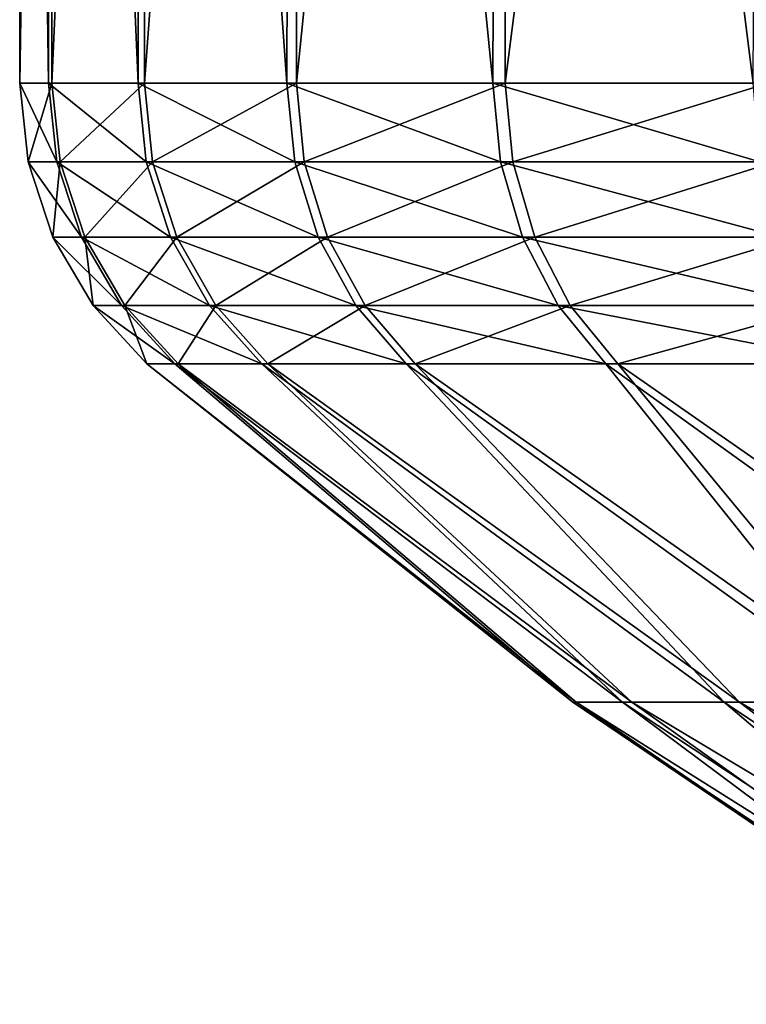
# Model space of a CAD drawing. Header units: metres. Extents: x -90 to 90, y -123 to 74.
# Tile 11 of 131: x -22.5 to -18.61, y -73.3 to -68.02. Entities that reach past the tile are written whole.
import ezdxf

# ---------------------------------------------------------------- set-up
doc = ezdxf.new("R2010")
doc.units = ezdxf.units.M
doc.layers.add('solid_11662012', color=7, linetype='CONTINUOUS')

msp = doc.modelspace()

# ---------------------------------------------------------------- linework, layer by layer
at = {"layer": 'solid_11662012'}
for points in [[(-22.5, -57.549999), (-22.499887, -68.360306, -0.07122), (-22.345064, -68.360306, 2.63592)], [(-22.335949, -57.549999, 2.712075), (-22.5, -57.549999), (-22.345064, -68.360306, 2.63592)], [(-22.5, -57.549999), (-22.335949, -57.549999, -2.712075), (-22.499887, -68.360306, -0.07122)], [(-22.335949, -57.549999, -2.712075), (-22.32793, -68.360306, -2.777326), (-22.499887, -68.360306, -0.07122)], [(-22.335949, -57.549999, 2.712075), (-22.345064, -68.360306, 2.63592), (-21.865711, -68.360306, 5.304778)], [(-21.846191, -57.549999, 5.384603), (-22.335949, -57.549999, 2.712075), (-21.865711, -68.360306, 5.304778)], [(-22.335949, -57.549999, -2.712075), (-21.846191, -57.549999, -5.384603), (-22.32793, -68.360306, -2.777326)], [(-21.846191, -57.549999, -5.384603), (-21.83169, -68.360306, -5.443095), (-22.32793, -68.360306, -2.777326)], [(-21.846191, -57.549999, 5.384603), (-21.865711, -68.360306, 5.304778), (-21.068789, -68.360306, 7.89659)], [(-21.037865, -57.549999, 7.97861), (-21.846191, -57.549999, 5.384603), (-21.068789, -68.360306, 7.89659)], [(-21.846191, -57.549999, -5.384603), (-21.037865, -57.549999, -7.97861), (-21.83169, -68.360306, -5.443095)], [(-21.037865, -57.549999, -7.97861), (-21.018375, -68.360306, -8.029811), (-21.83169, -68.360306, -5.443095)], [(-21.037865, -57.549999, 7.97861), (-21.068789, -68.360306, 7.89659), (-19.965872, -68.360306, 10.373715)], [(-19.92276, -57.549999, 10.456271), (-21.037865, -57.549999, 7.97861), (-19.965872, -68.360306, 10.373715)], [(-21.037865, -57.549999, -7.97861), (-19.92276, -57.549999, -10.456271), (-21.018375, -68.360306, -8.029811)], [(-19.92276, -57.549999, -10.456271), (-19.899799, -68.360306, -10.499905), (-21.018375, -68.360306, -8.029811)], [(-19.92276, -57.549999, 10.456271), (-19.965872, -68.360306, 10.373715), (-18.572977, -68.360306, 12.700178)], [(-18.517138, -57.549999, 12.781457), (-19.92276, -57.549999, 10.456271), (-18.572977, -68.360306, 12.700178)], [(-19.92276, -57.549999, -10.456271), (-18.517138, -57.549999, -12.781457), (-19.899799, -68.360306, -10.499905)], [(-18.517138, -57.549999, -12.781457), (-18.492205, -68.360306, -12.817502), (-19.899799, -68.360306, -10.499905)], [(-22.300484, -68.781685, 2.630641), (-22.345064, -68.360306, 2.63592), (-22.499887, -68.360306, -0.07122)], [(-22.454994, -68.781685, -0.071102), (-22.499887, -68.360306, -0.07122), (-22.32793, -68.360306, -2.777326)], [(-22.300484, -68.781685, 2.630641), (-22.499887, -68.360306, -0.07122), (-22.454994, -68.781685, -0.071102)], [(-22.454994, -68.781685, -0.071102), (-22.32793, -68.360306, -2.777326), (-22.283377, -68.781685, -2.771812)], [(-21.822088, -68.781685, 5.294177), (-21.865711, -68.360306, 5.304778), (-22.345064, -68.360306, 2.63592)], [(-21.822088, -68.781685, 5.294177), (-22.345064, -68.360306, 2.63592), (-22.300484, -68.781685, 2.630641)], [(-22.283377, -68.781685, -2.771812), (-22.32793, -68.360306, -2.777326), (-21.83169, -68.360306, -5.443095)], [(-22.283377, -68.781685, -2.771812), (-21.83169, -68.360306, -5.443095), (-21.788124, -68.781685, -5.432265)], [(-21.026756, -68.781685, 7.880822), (-21.068789, -68.360306, 7.89659), (-21.865711, -68.360306, 5.304778)], [(-21.026756, -68.781685, 7.880822), (-21.865711, -68.360306, 5.304778), (-21.822088, -68.781685, 5.294177)], [(-21.788124, -68.781685, -5.432265), (-21.83169, -68.360306, -5.443095), (-21.018375, -68.360306, -8.029811)], [(-21.788124, -68.781685, -5.432265), (-21.018375, -68.360306, -8.029811), (-20.976427, -68.781685, -8.013822)], [(-19.926039, -68.781685, 10.353009), (-19.965872, -68.360306, 10.373715), (-21.068789, -68.360306, 7.89659)], [(-19.926039, -68.781685, 10.353009), (-21.068789, -68.360306, 7.89659), (-21.026756, -68.781685, 7.880822)], [(-20.976427, -68.781685, -8.013822), (-21.018375, -68.360306, -8.029811), (-19.899799, -68.360306, -10.499905)], [(-20.976427, -68.781685, -8.013822), (-19.899799, -68.360306, -10.499905), (-19.860077, -68.781685, -10.478989)], [(-18.535923, -68.781685, 12.674832), (-18.572977, -68.360306, 12.700178), (-19.965872, -68.360306, 10.373715)], [(-18.535923, -68.781685, 12.674832), (-19.965872, -68.360306, 10.373715), (-19.926039, -68.781685, 10.353009)], [(-19.860077, -68.781685, -10.478989), (-19.899799, -68.360306, -10.499905), (-18.492205, -68.360306, -12.817502)], [(-19.860077, -68.781685, -10.478989), (-18.492205, -68.360306, -12.817502), (-18.455286, -68.781685, -12.791962)], [(-22.454994, -68.781685, -0.071102), (-22.321808, -69.185303, -0.07068), (-22.168213, -69.185303, 2.615038)], [(-22.454994, -68.781685, -0.071102), (-22.283377, -68.781685, -2.771812), (-22.321808, -69.185303, -0.07068)], [(-22.300484, -68.781685, 2.630641), (-22.454994, -68.781685, -0.071102), (-22.168213, -69.185303, 2.615038)], [(-22.283377, -68.781685, -2.771812), (-22.151207, -69.185303, -2.755371), (-22.321808, -69.185303, -0.07068)], [(-22.300484, -68.781685, 2.630641), (-22.168213, -69.185303, 2.615038), (-21.692656, -69.185303, 5.262775)], [(-21.822088, -68.781685, 5.294177), (-22.300484, -68.781685, 2.630641), (-21.692656, -69.185303, 5.262775)], [(-22.283377, -68.781685, -2.771812), (-21.788124, -68.781685, -5.432265), (-22.151207, -69.185303, -2.755371)], [(-21.788124, -68.781685, -5.432265), (-21.658892, -69.185303, -5.400044), (-22.151207, -69.185303, -2.755371)], [(-21.822088, -68.781685, 5.294177), (-21.692656, -69.185303, 5.262775), (-20.90204, -69.185303, 7.834078)], [(-21.026756, -68.781685, 7.880822), (-21.822088, -68.781685, 5.294177), (-20.90204, -69.185303, 7.834078)], [(-21.788124, -68.781685, -5.432265), (-20.976427, -68.781685, -8.013822), (-21.658892, -69.185303, -5.400044)], [(-20.976427, -68.781685, -8.013822), (-20.852011, -69.185303, -7.966289), (-21.658892, -69.185303, -5.400044)], [(-21.026756, -68.781685, 7.880822), (-20.90204, -69.185303, 7.834078), (-19.807852, -69.185303, 10.291602)], [(-19.926039, -68.781685, 10.353009), (-21.026756, -68.781685, 7.880822), (-19.807852, -69.185303, 10.291602)], [(-20.976427, -68.781685, -8.013822), (-19.860077, -68.781685, -10.478989), (-20.852011, -69.185303, -7.966289)], [(-19.860077, -68.781685, -10.478989), (-19.742281, -69.185303, -10.416834), (-20.852011, -69.185303, -7.966289)], [(-19.926039, -68.781685, 10.353009), (-19.807852, -69.185303, 10.291602), (-18.425982, -69.185303, 12.599654)], [(-18.535923, -68.781685, 12.674832), (-19.926039, -68.781685, 10.353009), (-18.425982, -69.185303, 12.599654)], [(-19.860077, -68.781685, -10.478989), (-18.455286, -68.781685, -12.791962), (-19.742281, -69.185303, -10.416834)], [(-18.455286, -68.781685, -12.791962), (-18.345821, -69.185303, -12.716089), (-19.742281, -69.185303, -10.416834)], [(-22.321808, -69.185303, -0.07068), (-22.106339, -69.551659, -0.069998), (-21.954227, -69.551659, 2.589795)], [(-22.321808, -69.185303, -0.07068), (-22.151207, -69.185303, -2.755371), (-22.106339, -69.551659, -0.069998)], [(-22.168213, -69.185303, 2.615038), (-22.321808, -69.185303, -0.07068), (-21.954227, -69.551659, 2.589795)], [(-22.168213, -69.185303, 2.615038), (-21.954227, -69.551659, 2.589795), (-21.483259, -69.551659, 5.211975)], [(-21.692656, -69.185303, 5.262775), (-22.168213, -69.185303, 2.615038), (-21.483259, -69.551659, 5.211975)], [(-22.151207, -69.185303, -2.755371), (-21.937386, -69.551659, -2.728774), (-22.106339, -69.551659, -0.069998)], [(-22.151207, -69.185303, -2.755371), (-21.658892, -69.185303, -5.400044), (-21.937386, -69.551659, -2.728774)], [(-21.658892, -69.185303, -5.400044), (-21.449823, -69.551659, -5.347919), (-21.937386, -69.551659, -2.728774)], [(-21.692656, -69.185303, 5.262775), (-21.483259, -69.551659, 5.211975), (-20.700277, -69.551659, 7.758458)], [(-20.90204, -69.185303, 7.834078), (-21.692656, -69.185303, 5.262775), (-20.700277, -69.551659, 7.758458)], [(-21.658892, -69.185303, -5.400044), (-20.852011, -69.185303, -7.966289), (-21.449823, -69.551659, -5.347919)], [(-20.852011, -69.185303, -7.966289), (-20.65073, -69.551659, -7.889392), (-21.449823, -69.551659, -5.347919)], [(-20.90204, -69.185303, 7.834078), (-20.700277, -69.551659, 7.758458), (-19.61665, -69.551659, 10.192259)], [(-19.807852, -69.185303, 10.291602), (-20.90204, -69.185303, 7.834078), (-19.61665, -69.551659, 10.192259)], [(-20.852011, -69.185303, -7.966289), (-19.742281, -69.185303, -10.416834), (-20.65073, -69.551659, -7.889392)], [(-19.742281, -69.185303, -10.416834), (-19.551712, -69.551659, -10.316282), (-20.65073, -69.551659, -7.889392)], [(-19.807852, -69.185303, 10.291602), (-19.61665, -69.551659, 10.192259), (-18.248119, -69.551659, 12.478032)], [(-18.425982, -69.185303, 12.599654), (-19.807852, -69.185303, 10.291602), (-18.248119, -69.551659, 12.478032)], [(-19.742281, -69.185303, -10.416834), (-18.345821, -69.185303, -12.716089), (-19.551712, -69.551659, -10.316282)], [(-18.345821, -69.185303, -12.716089), (-18.168732, -69.551659, -12.593343), (-19.551712, -69.551659, -10.316282)], [(-22.106339, -69.551659, -0.069998), (-21.81864, -69.863937, -0.069092), (-21.668509, -69.863937, 2.556085)], [(-22.106339, -69.551659, -0.069998), (-21.937386, -69.551659, -2.728774), (-21.81864, -69.863937, -0.069092)], [(-21.954227, -69.551659, 2.589795), (-22.106339, -69.551659, -0.069998), (-21.668509, -69.863937, 2.556085)], [(-21.954227, -69.551659, 2.589795), (-21.668509, -69.863937, 2.556085), (-21.203672, -69.863937, 5.144138)], [(-21.483259, -69.551659, 5.211975), (-21.954227, -69.551659, 2.589795), (-21.203672, -69.863937, 5.144138)], [(-21.937386, -69.551659, -2.728774), (-21.651886, -69.863937, -2.693266), (-21.81864, -69.863937, -0.069092)], [(-21.937386, -69.551659, -2.728774), (-21.449823, -69.551659, -5.347919), (-21.651886, -69.863937, -2.693266)], [(-21.449823, -69.551659, -5.347919), (-21.170668, -69.863937, -5.278324), (-21.651886, -69.863937, -2.693266)], [(-21.483259, -69.551659, 5.211975), (-21.203672, -69.863937, 5.144138), (-20.43088, -69.863937, 7.65748)], [(-20.700277, -69.551659, 7.758458), (-21.483259, -69.551659, 5.211975), (-20.43088, -69.863937, 7.65748)], [(-21.449823, -69.551659, -5.347919), (-20.65073, -69.551659, -7.889392), (-21.170668, -69.863937, -5.278324)], [(-20.65073, -69.551659, -7.889392), (-20.381973, -69.863937, -7.786721), (-21.170668, -69.863937, -5.278324)], [(-20.700277, -69.551659, 7.758458), (-20.43088, -69.863937, 7.65748), (-19.361357, -69.863937, 10.059608)], [(-19.61665, -69.551659, 10.192259), (-20.700277, -69.551659, 7.758458), (-19.361357, -69.863937, 10.059608)], [(-20.65073, -69.551659, -7.889392), (-19.551712, -69.551659, -10.316282), (-20.381973, -69.863937, -7.786721)], [(-19.551712, -69.551659, -10.316282), (-19.297258, -69.863937, -10.182027), (-20.381973, -69.863937, -7.786721)], [(-19.61665, -69.551659, 10.192259), (-19.361357, -69.863937, 10.059608), (-18.010637, -69.863937, 12.315633)], [(-18.248119, -69.551659, 12.478032), (-19.61665, -69.551659, 10.192259), (-18.010637, -69.863937, 12.315633)], [(-19.551712, -69.551659, -10.316282), (-18.168732, -69.551659, -12.593343), (-19.297258, -69.863937, -10.182027)], [(-18.168732, -69.551659, -12.593343), (-17.932278, -69.863937, -12.429453), (-19.297258, -69.863937, -10.182027)], [(-21.81864, -69.863937, -0.069092), (-19.520798, -71.676857, -1.315867), (-19.537653, -71.676857, 1.035941)], [(-21.668509, -69.863937, 2.556085), (-21.81864, -69.863937, -0.069092), (-19.537653, -71.676857, 1.035941)], [(-21.81864, -69.863937, -0.069092), (-21.651886, -69.863937, -2.693266), (-19.520798, -71.676857, -1.315867)], [(-21.668509, -69.863937, 2.556085), (-19.537653, -71.676857, 1.035941), (-19.272192, -71.676857, 3.372781)], [(-21.203672, -69.863937, 5.144138), (-21.668509, -69.863937, 2.556085), (-19.272192, -71.676857, 3.372781)], [(-21.651886, -69.863937, -2.693266), (-19.22187, -71.676857, -3.648662), (-19.520798, -71.676857, -1.315867)], [(-21.651886, -69.863937, -2.693266), (-21.170668, -69.863937, -5.278324), (-19.22187, -71.676857, -3.648662)], [(-21.203672, -69.863937, 5.144138), (-19.272192, -71.676857, 3.372781), (-18.728252, -71.676857, 5.660885)], [(-20.43088, -69.863937, 7.65748), (-21.203672, -69.863937, 5.144138), (-18.728252, -71.676857, 5.660885)], [(-21.170668, -69.863937, -5.278324), (-18.645191, -71.676857, -5.928735), (-19.22187, -71.676857, -3.648662)], [(-21.170668, -69.863937, -5.278324), (-20.381973, -69.863937, -7.786721), (-18.645191, -71.676857, -5.928735)], [(-20.43088, -69.863937, 7.65748), (-18.728252, -71.676857, 5.660885), (-17.913692, -71.676857, 7.867189)], [(-19.361357, -69.863937, 10.059608), (-20.43088, -69.863937, 7.65748), (-17.913692, -71.676857, 7.867189)], [(-20.381973, -69.863937, -7.786721), (-17.799091, -71.676857, -8.123137), (-18.645191, -71.676857, -5.928735)], [(-20.381973, -69.863937, -7.786721), (-19.297258, -69.863937, -10.182027), (-17.799091, -71.676857, -8.123137)], [(-19.361357, -69.863937, 10.059608), (-17.913692, -71.676857, 7.867189), (-16.840282, -71.676857, 9.959815)], [(-18.010637, -69.863937, 12.315633), (-19.361357, -69.863937, 10.059608), (-16.840282, -71.676857, 9.959815)], [(-19.297258, -69.863937, -10.182027), (-16.695799, -71.676857, -10.200163), (-17.799091, -71.676857, -8.123137)], [(-19.297258, -69.863937, -10.182027), (-17.932278, -69.863937, -12.429453), (-16.695799, -71.676857, -10.200163)], [(-17.102928, -73.296219, 1.374869), (-19.272192, -71.676857, 3.372781), (-19.537653, -71.676857, 1.035941)], [(-17.145899, -73.296219, -0.646957), (-19.537653, -71.676857, 1.035941), (-19.520798, -71.676857, -1.315867)], [(-17.102928, -73.296219, 1.374869), (-19.537653, -71.676857, 1.035941), (-17.145899, -73.296219, -0.646957)], [(-16.950691, -73.296219, -2.659795), (-19.520798, -71.676857, -1.315867), (-19.22187, -71.676857, -3.648662)], [(-17.145899, -73.296219, -0.646957), (-19.520798, -71.676857, -1.315867), (-16.950691, -73.296219, -2.659795)], [(-16.822374, -73.296219, 3.377595), (-18.728252, -71.676857, 5.660885), (-19.272192, -71.676857, 3.372781)], [(-16.822374, -73.296219, 3.377595), (-19.272192, -71.676857, 3.372781), (-17.102928, -73.296219, 1.374869)], [(-16.520014, -73.296219, -4.635684), (-19.22187, -71.676857, -3.648662), (-18.645191, -71.676857, -5.928735)], [(-16.950691, -73.296219, -2.659795), (-19.22187, -71.676857, -3.648662), (-16.520014, -73.296219, -4.635684)], [(-16.308134, -73.296219, 5.333402), (-17.913692, -71.676857, 7.867189), (-18.728252, -71.676857, 5.660885)], [(-16.308134, -73.296219, 5.333402), (-18.728252, -71.676857, 5.660885), (-16.822374, -73.296219, 3.377595)], [(-15.859851, -73.296219, -6.547179), (-18.645191, -71.676857, -5.928735), (-17.799091, -71.676857, -8.123137)], [(-16.520014, -73.296219, -4.635684), (-18.645191, -71.676857, -5.928735), (-15.859851, -73.296219, -6.547179)]]:
    msp.add_3dface(points, dxfattribs=at)

doc.saveas('drawing.dxf')
